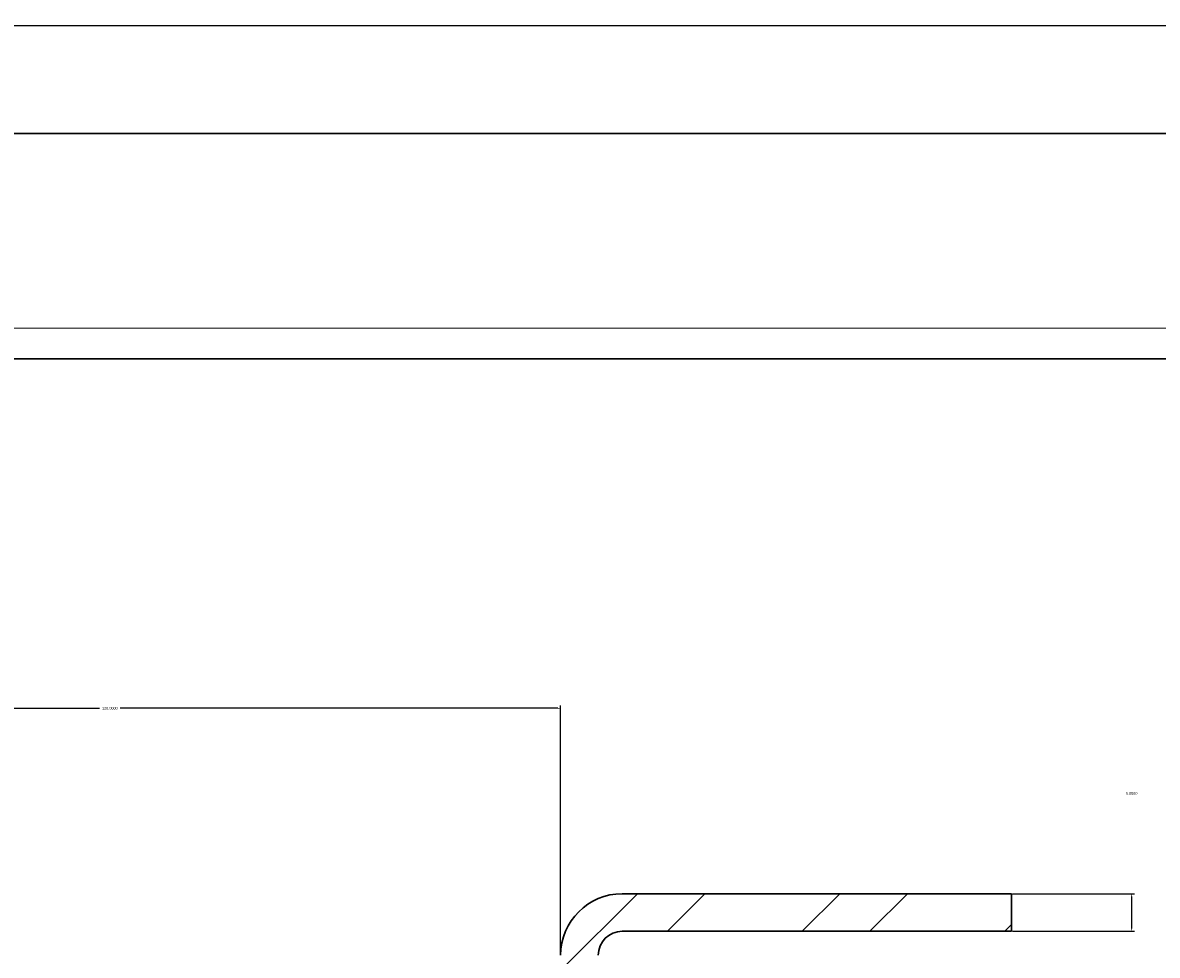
# Model space of a CAD drawing. Header units: millimetres. Extents: x 15 to 682, y -126 to 449.
# Tile 10 of 18: x 91 to 166, y 127 to 189. Entities that reach past the tile are written whole.
import ezdxf

# ---------------------------------------------------------------- set-up
doc = ezdxf.new("R2010")
doc.units = ezdxf.units.MM
doc.header["$PDSIZE"] = -1
doc.layers.get('0').update_dxf_attribs({"true_color": 0xffffff})
doc.layers.get('Defpoints').update_dxf_attribs({"true_color": 0xffffff})
doc.dimstyles.new('QCADDimStyle', dxfattribs={"dimtxt": 3.5, "dimasz": 2.5, "dimexe": 1, "dimexo": 0, "dimgap": 1.524, "dimtad": 1, "dimtoh": 1, "dimdec": 4, "dimzin": 0, "dimdsep": 46, "dimtxsty": 'Standard', "dimcen": 0.09, "dimadec": 0, "dimazin": 0, "dimtfac": 1, "dimtdec": 4, "dimtofl": 0, "dimtmove": 0, "dimatfit": 3, "dimfxl": 1, "dimtolj": 1, "dimtzin": 0, "dimarcsym": 0})

# ---------------------------------------------------------------- blocks, each defined once
blk = doc.blocks.new('*D76')
at = {"color": 0, "linetype": 'Continuous', "lineweight": -2}
for p, q in [((64.44, 178.563), (64.44, 189.376)), ((64.62, 189.196), (168.732, 189.196)), ((274.26, 189.196), (170.147, 189.196)), ((274.44, 178.563), (274.44, 189.376))]:
    blk.add_line(p, q, dxfattribs=at)
at = {"color": 0}
for points in [[(64.62, 189.226), (64.62, 189.166), (64.44, 189.196)], [(274.26, 189.166), (274.26, 189.226), (274.44, 189.196)]]:
    blk.add_solid(points, dxfattribs=at)
at = {"layer": 'Defpoints', "color": 0}
for p in [(274.44, 189.196), (64.44, 178.501), (274.44, 178.501)]:
    blk.add_point(p, dxfattribs=at)
at = {"color": 0, "lineweight": 0, "insert": (169.44, 189.196), "char_height": 0.18, "attachment_point": 5}
blk.add_mtext('\\A1;420.0000', dxfattribs=at)
blk = doc.blocks.new('*D98')
at = {"color": 0, "linetype": 'Continuous', "lineweight": -2}
for p, q in [((66.307, 122.381), (66.307, 143.938)), ((66.487, 143.758), (95.613, 143.758)), ((126.127, 143.758), (97.002, 143.758)), ((126.307, 127.381), (126.307, 143.938))]:
    blk.add_line(p, q, dxfattribs=at)
at = {"color": 0}
for points in [[(66.487, 143.788), (66.487, 143.728), (66.307, 143.758)], [(126.127, 143.728), (126.127, 143.788), (126.307, 143.758)]]:
    blk.add_solid(points, dxfattribs=at)
at = {"layer": 'Defpoints', "color": 0}
for p in [(126.307, 143.758), (126.307, 127.319), (66.307, 122.319)]:
    blk.add_point(p, dxfattribs=at)
at = {"color": 0, "lineweight": 0, "insert": (96.307, 143.758), "char_height": 0.18, "attachment_point": 5}
blk.add_mtext('\\A1;120.0000', dxfattribs=at)
blk = doc.blocks.new('*D99')
at = {"color": 0, "linetype": 'Continuous', "lineweight": -2}
for p, q in [((156.37, 131.419), (164.487, 131.419)), ((164.307, 129.099), (164.307, 131.239)), ((156.37, 128.919), (164.487, 128.919))]:
    blk.add_line(p, q, dxfattribs=at)
at = {"color": 0}
for points in [[(164.337, 131.239), (164.277, 131.239), (164.307, 131.419)], [(164.277, 129.099), (164.337, 129.099), (164.307, 128.919)]]:
    blk.add_solid(points, dxfattribs=at)
at = {"layer": 'Defpoints', "color": 0}
for p in [(156.307, 131.419), (164.307, 131.419), (156.307, 128.919)]:
    blk.add_point(p, dxfattribs=at)
at = {"color": 0, "lineweight": 0, "insert": (164.307, 138.086), "char_height": 0.18, "attachment_point": 5}
blk.add_mtext('\\A1;5.0000', dxfattribs=at)

msp = doc.modelspace()

# ---------------------------------------------------------------- hatches: boundary and pattern name
at = {"linetype": 'Continuous', "lineweight": 0, "true_color": 0xffffff}
h = msp.add_hatch(dxfattribs=at)
h.set_pattern_fill('ANSI32', style=0)
edge = h.paths.add_edge_path(flags=0)
edge.add_line((126.307483, 127.318887), (126.307483, 93.118887))
edge.add_line((126.307483, 93.118887), (128.807483, 93.118887))
edge.add_line((128.807483, 93.118887), (128.807483, 127.318887))
edge.add_arc((130.407483, 127.318887), 1.6, 90, 180, ccw=False)
edge.add_line((130.407483, 128.918887), (156.307483, 128.918887))
edge.add_line((156.307483, 128.918887), (156.307483, 131.418887))
edge.add_line((156.307483, 131.418887), (130.407483, 131.418887))
edge.add_arc((130.407483, 127.318887), 4.1, 90, 180)

# ---------------------------------------------------------------- linework, layer by layer
at = {"color": 7, "linetype": 'Continuous', "lineweight": 30, "true_color": 0xffffff}
for p, q in [((281.939619, 182.000867), (56.939625, 182.000867)), ((281.939619, 167.000866), (56.939625, 167.000866)), ((156.30748, 131.418889), (130.407489, 131.418889)), ((156.30748, 128.918884), (156.30748, 131.418889)), ((156.30748, 128.918884), (130.407489, 128.918884))]:
    msp.add_line(p, q, dxfattribs=at)
at = {"color": 8, "linetype": 'Continuous', "lineweight": 0, "true_color": 0x808080}
msp.add_line((281.939619, 169.050871), (56.939625, 169.050871), dxfattribs=at)
at = {"color": 7, "linetype": 'Continuous', "lineweight": 30, "true_color": 0xffffff}
for radius in [4.1, 1.6]:
    msp.add_arc((130.407483, 127.318887), radius, 90, 180, dxfattribs=at)

# ---------------------------------------------------------------- dimensions: what is measured, and where the dimension line sits
at = {"color": 7, "linetype": 'Continuous', "lineweight": 0, "true_color": 0xffffff}
dim = msp.add_linear_dim(base=(274.439622, 189.195776), p1=(64.439622, 178.500868), p2=(274.439622, 178.500868), dimstyle='QCADDimStyle', override={"dimtxt": 0.18, "dimasz": 0.18, "dimexe": 0.18, "dimexo": 0.0625, "dimgap": 0.09, "dimtad": 0, "dimtih": 1, "dimlfac": 2, "dimtmove": 2}, dxfattribs=at)
dim.commit()
dim.dimension.update_dxf_attribs({"geometry": '*D76', "text_midpoint": (169.439622, 189.195776), "dimtype": 160})
for base, p1, p2, angle, picture, middle in [((126.307483, 143.758324), (66.307483, 122.318887), (126.307483, 127.318887), 0, '*D98', (96.307483, 143.758324)), ((164.307483, 131.418887), (156.307483, 128.918887), (156.307483, 131.418887), 90, '*D99', (164.307483, 138.085554))]:
    dim = msp.add_linear_dim(base=base, p1=p1, p2=p2, angle=angle, dimstyle='QCADDimStyle', override={"dimtxt": 0.18, "dimasz": 0.18, "dimexe": 0.18, "dimexo": 0.0625, "dimgap": 0.09, "dimtad": 0, "dimtih": 1, "dimlfac": 2, "dimtmove": 2}, dxfattribs=at)
    dim.commit()
    dim.dimension.update_dxf_attribs({"geometry": picture, "text_midpoint": middle, "dimtype": 160})

doc.saveas('drawing.dxf')
